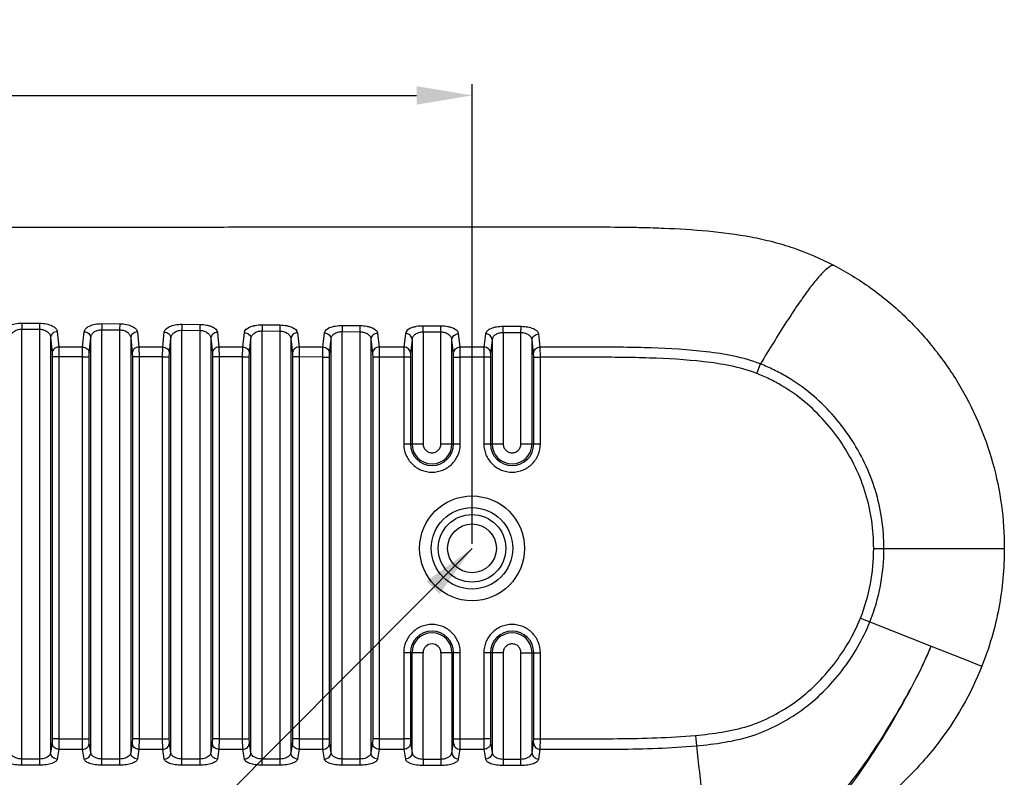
# Model space of a CAD drawing. Header units: millimetres. Extents: x 2163 to 2692, y -1564 to -1190.
# Tile 45 of 47: x 2591 to 2636, y -1357 to -1323. Entities that reach past the tile are written whole.
import ezdxf

# ---------------------------------------------------------------- set-up
doc = ezdxf.new("R2010")
doc.units = ezdxf.units.MM
doc.styles.add('HANA', font='arial.ttf')
doc.dimstyles.new('HANA$0', dxfattribs={"dimtxt": 2.5, "dimasz": 2.5, "dimexe": 0.5, "dimexo": 0.2, "dimgap": 0.5, "dimtad": 1, "dimzin": 1, "dimdsep": 46, "dimtxsty": 'HANA', "dimcen": 0, "dimclrd": 3, "dimclre": 3, "dimclrt": 4, "dimadec": 0, "dimazin": 0, "dimtfac": 1, "dimtmove": 0, "dimatfit": 3, "dimfxl": 1, "dimtzin": 0, "dimarcsym": 0})
doc.dimstyles.new('HANA$7', dxfattribs={"dimtxt": 2.5, "dimasz": 2.5, "dimexe": 0.5, "dimexo": 0.2, "dimgap": 0.5, "dimtad": 1, "dimzin": 1, "dimdsep": 46, "dimtxsty": 'HANA', "dimcen": 0, "dimclrd": 3, "dimclre": 3, "dimclrt": 4, "dimadec": 0, "dimazin": 0, "dimtfac": 1, "dimtmove": 0, "dimatfit": 3, "dimfxl": 1, "dimtzin": 0, "dimarcsym": 0})

# ---------------------------------------------------------------- blocks, each defined once
blk = doc.blocks.new('*D43')
at = {"lineweight": -2}
for p, q in [((2550.223, -1366.25), (2550.223, -1345.508)), ((2611.723, -1366.25), (2611.723, -1345.508)), ((2552.723, -1346.008), (2609.223, -1346.008))]:
    blk.add_line(p, q, dxfattribs=at)
for points in [[(2552.723, -1345.592), (2552.723, -1346.425), (2550.223, -1346.008)], [(2609.223, -1346.425), (2609.223, -1345.592), (2611.723, -1346.008)]]:
    blk.add_solid(points)
at = {"layer": 'Defpoints', "color": 0}
for p in [(2611.723, -1346.008), (2550.223, -1366.45), (2611.723, -1366.45)]:
    blk.add_point(p, dxfattribs=at)
at = {"insert": (2578.998, -1344.231), "char_height": 2.5, "attachment_point": 5, "style": 'HANA'}
blk.add_mtext('61.50{\\fArial|b0|i0|c0|p34;%%P0.30}', dxfattribs=at)

msp = doc.modelspace()

# ---------------------------------------------------------------- linework, layer by layer
at = {"color": 7, "linetype": 'Continuous'}
for p, q in [((2591.413, -1336.227), (2591.411, -1336.498)), ((2591.413, -1336.227), (2592.215, -1336.233)), ((2592.215, -1336.233), (2592.213, -1336.504)), ((2595.026, -1336.253), (2595.024, -1336.525)), ((2595.026, -1336.253), (2595.828, -1336.259)), ((2595.828, -1336.259), (2595.826, -1336.531)), ((2598.639, -1336.28), (2598.637, -1336.553)), ((2598.639, -1336.28), (2599.441, -1336.286)), ((2599.441, -1336.286), (2599.439, -1336.559)), ((2602.252, -1336.308), (2602.25, -1336.581)), ((2602.252, -1336.308), (2603.054, -1336.314)), ((2603.054, -1336.314), (2603.052, -1336.587)), ((2605.865, -1336.334), (2605.863, -1336.609)), ((2605.865, -1336.334), (2606.667, -1336.34)), ((2606.667, -1336.34), (2606.665, -1336.615)), ((2609.516, -1336.636), (2609.518, -1336.36)), ((2610.32, -1336.366), (2609.518, -1336.36)), ((2610.318, -1336.641), (2610.32, -1336.366)), ((2613.129, -1336.661), (2613.13, -1336.384)), ((2613.933, -1336.389), (2613.13, -1336.384)), ((2613.931, -1336.666), (2613.933, -1336.389)), ((2591.411, -1356.184), (2591.411, -1336.498)), ((2591.411, -1336.498), (2592.213, -1336.504)), ((2592.213, -1336.504), (2592.213, -1356.184)), ((2592.712, -1336.879), (2592.712, -1355.623)), ((2592.712, -1336.879), (2592.782, -1337.571)), ((2593.013, -1336.611), (2593.082, -1337.307)), ((2594.155, -1337.307), (2594.226, -1336.617)), ((2594.455, -1337.572), (2594.524, -1336.886)), ((2594.524, -1355.623), (2594.524, -1336.886)), ((2595.024, -1356.184), (2595.024, -1336.525)), ((2595.024, -1336.525), (2595.826, -1336.531)), ((2595.826, -1336.531), (2595.826, -1356.184)), ((2596.325, -1336.899), (2596.325, -1355.623)), ((2596.325, -1336.899), (2596.395, -1337.573)), ((2596.626, -1336.63), (2596.695, -1337.308)), ((2597.768, -1337.308), (2597.839, -1336.636)), ((2598.068, -1337.574), (2598.137, -1336.906)), ((2598.137, -1355.623), (2598.137, -1336.906)), ((2598.637, -1336.553), (2599.439, -1336.559)), ((2598.637, -1356.184), (2598.637, -1336.553)), ((2599.439, -1336.559), (2599.439, -1356.184)), ((2600.239, -1336.649), (2600.308, -1337.309)), ((2601.381, -1337.309), (2601.452, -1336.655)), ((2602.25, -1356.184), (2602.25, -1336.581)), ((2602.25, -1336.581), (2603.052, -1336.587)), ((2603.052, -1336.587), (2603.052, -1356.184)), ((2603.852, -1336.667), (2603.921, -1337.31)), ((2604.994, -1337.31), (2605.065, -1336.674)), ((2605.863, -1355.903), (2605.863, -1336.609)), ((2605.863, -1336.609), (2606.665, -1336.615)), ((2606.665, -1336.615), (2606.665, -1356.184)), ((2607.465, -1336.686), (2607.534, -1337.311)), ((2608.718, -1336.692), (2608.648, -1337.312)), ((2609.516, -1336.636), (2609.516, -1341.682)), ((2610.318, -1336.641), (2609.516, -1336.636)), ((2610.318, -1341.682), (2610.318, -1336.641)), ((2611.186, -1337.313), (2611.118, -1336.703)), ((2612.331, -1336.709), (2612.261, -1337.313)), ((2613.129, -1336.661), (2613.129, -1341.682)), ((2613.931, -1336.666), (2613.129, -1336.661)), ((2613.931, -1341.682), (2613.931, -1336.666)), ((2614.799, -1337.314), (2614.731, -1336.719)), ((2594.155, -1337.307), (2593.082, -1337.307)), ((2594.155, -1337.307), (2593.082, -1337.307)), ((2593.082, -1337.307), (2593.087, -1337.747)), ((2594.149, -1337.748), (2594.155, -1337.307)), ((2597.768, -1337.308), (2596.695, -1337.308)), ((2597.768, -1337.308), (2596.695, -1337.308)), ((2596.695, -1337.308), (2596.7, -1337.751)), ((2597.762, -1337.752), (2597.768, -1337.308)), ((2599.938, -1336.919), (2599.938, -1355.623)), ((2599.938, -1336.919), (2600.008, -1337.576)), ((2600.308, -1337.309), (2600.313, -1337.754)), ((2601.381, -1337.309), (2600.308, -1337.309)), ((2601.375, -1337.755), (2601.381, -1337.309)), ((2601.681, -1337.577), (2601.75, -1336.926)), ((2601.75, -1355.623), (2601.75, -1336.926)), ((2603.551, -1336.939), (2603.551, -1355.623)), ((2603.551, -1336.939), (2603.621, -1337.579)), ((2604.994, -1337.31), (2603.921, -1337.31)), ((2604.994, -1337.31), (2603.921, -1337.31)), ((2603.921, -1337.31), (2603.926, -1337.758)), ((2604.988, -1337.759), (2604.994, -1337.31)), ((2605.294, -1337.58), (2605.363, -1336.946)), ((2605.363, -1355.623), (2605.363, -1336.946)), ((2607.164, -1336.959), (2607.164, -1355.623)), ((2607.164, -1336.959), (2607.234, -1337.582)), ((2608.648, -1337.312), (2607.534, -1337.311)), ((2607.534, -1337.311), (2607.539, -1337.762)), ((2608.648, -1337.312), (2607.534, -1337.312)), ((2608.648, -1337.312), (2608.641, -1337.763)), ((2609.016, -1336.965), (2608.947, -1337.582)), ((2609.016, -1336.965), (2609.016, -1341.682)), ((2610.817, -1341.682), (2610.817, -1336.978)), ((2610.887, -1337.584), (2610.817, -1336.978)), ((2611.192, -1337.765), (2611.186, -1337.313)), ((2612.261, -1337.313), (2611.186, -1337.313)), ((2612.261, -1337.313), (2612.254, -1337.766)), ((2612.629, -1336.983), (2612.56, -1337.585)), ((2612.629, -1336.983), (2612.629, -1341.682)), ((2614.43, -1341.682), (2614.43, -1336.994)), ((2614.499, -1337.586), (2614.43, -1336.994)), ((2614.805, -1337.768), (2614.799, -1337.314)), ((2592.782, -1337.571), (2592.788, -1337.747)), ((2593.087, -1337.747), (2592.788, -1337.747)), ((2592.788, -1337.747), (2592.788, -1354.985)), ((2593.087, -1337.747), (2593.087, -1354.985)), ((2594.149, -1337.748), (2593.087, -1337.747)), ((2594.149, -1337.748), (2594.449, -1337.748)), ((2594.149, -1354.985), (2594.149, -1337.748)), ((2594.449, -1337.748), (2594.455, -1337.572)), ((2594.449, -1354.985), (2594.449, -1337.748)), ((2596.395, -1337.573), (2596.401, -1337.751)), ((2596.7, -1337.751), (2596.401, -1337.751)), ((2596.401, -1337.751), (2596.401, -1354.985)), ((2596.7, -1337.751), (2596.7, -1354.985)), ((2597.762, -1337.752), (2596.7, -1337.751)), ((2597.762, -1337.752), (2598.062, -1337.752)), ((2597.762, -1354.985), (2597.762, -1337.752)), ((2598.062, -1337.752), (2598.068, -1337.574)), ((2598.062, -1354.985), (2598.062, -1337.752)), ((2600.008, -1337.576), (2600.014, -1337.754)), ((2600.313, -1337.754), (2600.014, -1337.754)), ((2600.014, -1337.754), (2600.014, -1354.986)), ((2600.313, -1337.754), (2600.313, -1354.986)), ((2601.375, -1337.755), (2600.313, -1337.754)), ((2601.375, -1337.755), (2601.675, -1337.755)), ((2601.375, -1354.986), (2601.375, -1337.755)), ((2601.675, -1337.755), (2601.681, -1337.577)), ((2601.675, -1354.986), (2601.675, -1337.755)), ((2603.621, -1337.579), (2603.627, -1337.758)), ((2603.926, -1337.758), (2603.627, -1337.758)), ((2603.627, -1337.758), (2603.627, -1354.986)), ((2604.988, -1337.759), (2603.926, -1337.758)), ((2603.926, -1337.758), (2603.926, -1354.986)), ((2604.988, -1337.759), (2605.288, -1337.759)), ((2604.988, -1354.986), (2604.988, -1337.759)), ((2605.288, -1337.759), (2605.294, -1337.58)), ((2605.288, -1354.986), (2605.288, -1337.759)), ((2607.234, -1337.582), (2607.24, -1337.762)), ((2607.539, -1337.762), (2607.24, -1337.762)), ((2607.24, -1337.762), (2607.24, -1354.986)), ((2607.539, -1337.762), (2607.539, -1354.986)), ((2608.641, -1337.763), (2607.539, -1337.762)), ((2608.941, -1337.763), (2608.641, -1337.763)), ((2608.641, -1337.763), (2608.641, -1341.682)), ((2608.947, -1337.582), (2608.941, -1337.763)), ((2608.941, -1337.763), (2608.941, -1341.682)), ((2610.893, -1337.765), (2610.887, -1337.584)), ((2610.893, -1337.765), (2611.192, -1337.765)), ((2610.893, -1341.682), (2610.893, -1337.765)), ((2611.192, -1341.682), (2611.192, -1337.765)), ((2612.254, -1337.766), (2611.192, -1337.765)), ((2612.554, -1337.766), (2612.254, -1337.766)), ((2612.254, -1337.766), (2612.254, -1341.682)), ((2612.56, -1337.585), (2612.554, -1337.766)), ((2612.554, -1337.766), (2612.554, -1341.682)), ((2614.505, -1337.768), (2614.499, -1337.586)), ((2614.505, -1337.768), (2614.805, -1337.768)), ((2614.505, -1341.682), (2614.505, -1337.768)), ((2614.805, -1341.682), (2614.805, -1337.768)), ((2624.566, -1338.498), (2624.734, -1338.071)), ((2608.641, -1341.682), (2609.516, -1341.682)), ((2610.318, -1341.682), (2611.192, -1341.682)), ((2612.254, -1341.682), (2613.129, -1341.682)), ((2613.931, -1341.682), (2614.805, -1341.682)), ((2629.84, -1346.399), (2630.301, -1346.399)), ((2630.301, -1346.399), (2635.233, -1346.395)), ((2635.233, -1346.395), (2635.733, -1346.394)), ((2629.242, -1349.546), (2629.67, -1349.717)), ((2629.67, -1349.717), (2632.429, -1350.809)), ((2609.516, -1351.106), (2608.641, -1351.106)), ((2608.641, -1351.106), (2608.641, -1354.985)), ((2608.941, -1351.106), (2608.941, -1354.985)), ((2609.016, -1355.623), (2609.016, -1351.106)), ((2609.516, -1355.903), (2609.516, -1351.106)), ((2611.192, -1351.106), (2610.318, -1351.106)), ((2610.318, -1351.106), (2610.318, -1355.903)), ((2610.817, -1351.106), (2610.817, -1355.623)), ((2610.893, -1354.985), (2610.893, -1351.106)), ((2611.192, -1354.985), (2611.192, -1351.106)), ((2613.129, -1351.106), (2612.254, -1351.106)), ((2612.254, -1351.106), (2612.254, -1354.985)), ((2612.554, -1351.106), (2612.554, -1354.985)), ((2612.629, -1351.106), (2612.629, -1355.623)), ((2613.129, -1351.106), (2613.129, -1356.184)), ((2613.931, -1351.106), (2614.805, -1351.106)), ((2613.931, -1356.184), (2613.931, -1351.106)), ((2614.43, -1355.623), (2614.43, -1351.106)), ((2614.505, -1354.985), (2614.505, -1351.106)), ((2614.805, -1354.985), (2614.805, -1351.106)), ((2632.429, -1350.809), (2634.167, -1351.493)), ((2634.167, -1351.493), (2634.375, -1351.574)), ((2634.375, -1351.574), (2634.724, -1351.708)), ((2592.788, -1354.985), (2592.781, -1355.175)), ((2593.087, -1354.985), (2592.788, -1354.985)), ((2593.087, -1354.985), (2593.08, -1355.461)), ((2593.087, -1354.985), (2594.149, -1354.985)), ((2594.149, -1354.985), (2594.449, -1354.985)), ((2594.157, -1355.461), (2594.149, -1354.985)), ((2594.456, -1355.175), (2594.449, -1354.985)), ((2596.401, -1354.985), (2596.394, -1355.175)), ((2596.7, -1354.985), (2596.401, -1354.985)), ((2596.7, -1354.985), (2596.693, -1355.461)), ((2596.7, -1354.985), (2597.762, -1354.985)), ((2597.762, -1354.985), (2598.062, -1354.985)), ((2597.77, -1355.461), (2597.762, -1354.985)), ((2598.069, -1355.175), (2598.062, -1354.985)), ((2600.014, -1354.986), (2600.006, -1355.176)), ((2600.313, -1354.986), (2600.014, -1354.986)), ((2600.313, -1354.986), (2600.306, -1355.461)), ((2600.313, -1354.986), (2601.375, -1354.986)), ((2601.375, -1354.986), (2601.675, -1354.986)), ((2601.383, -1355.461), (2601.375, -1354.986)), ((2601.682, -1355.176), (2601.675, -1354.986)), ((2603.627, -1354.986), (2603.619, -1355.176)), ((2603.926, -1354.986), (2603.627, -1354.986)), ((2603.926, -1354.986), (2603.919, -1355.461)), ((2603.926, -1354.986), (2604.988, -1354.986)), ((2604.988, -1354.986), (2605.288, -1354.986)), ((2604.996, -1355.461), (2604.988, -1354.986)), ((2605.295, -1355.176), (2605.288, -1354.986)), ((2607.24, -1354.986), (2607.232, -1355.176)), ((2607.539, -1354.986), (2607.24, -1354.986)), ((2607.539, -1354.986), (2607.532, -1355.461)), ((2607.539, -1354.986), (2608.641, -1354.985)), ((2608.941, -1354.985), (2608.641, -1354.985)), ((2608.641, -1354.985), (2608.649, -1355.461)), ((2608.941, -1354.985), (2608.948, -1355.175)), ((2610.885, -1355.175), (2610.893, -1354.985)), ((2610.893, -1354.985), (2611.192, -1354.985)), ((2611.185, -1355.46), (2611.192, -1354.985)), ((2611.192, -1354.985), (2612.254, -1354.985)), ((2612.554, -1354.985), (2612.254, -1354.985)), ((2612.254, -1354.985), (2612.261, -1355.46)), ((2612.554, -1354.985), (2612.561, -1355.175)), ((2614.498, -1355.175), (2614.505, -1354.985)), ((2614.505, -1354.985), (2614.805, -1354.985)), ((2614.798, -1355.46), (2614.805, -1354.985)), ((2621.798, -1354.834), (2621.841, -1355.305)), ((2592.781, -1355.175), (2592.712, -1355.623)), ((2593.08, -1355.461), (2593.012, -1355.905)), ((2593.08, -1355.461), (2594.157, -1355.461)), ((2594.225, -1355.905), (2594.157, -1355.461)), ((2594.524, -1355.623), (2594.456, -1355.175)), ((2596.394, -1355.175), (2596.325, -1355.623)), ((2596.693, -1355.461), (2596.625, -1355.905)), ((2596.693, -1355.461), (2597.77, -1355.461)), ((2597.838, -1355.905), (2597.77, -1355.461)), ((2598.137, -1355.623), (2598.069, -1355.175)), ((2600.006, -1355.176), (2599.938, -1355.623)), ((2600.306, -1355.461), (2600.238, -1355.905)), ((2600.306, -1355.461), (2601.383, -1355.461)), ((2601.451, -1355.905), (2601.383, -1355.461)), ((2601.75, -1355.623), (2601.682, -1355.176)), ((2603.619, -1355.176), (2603.551, -1355.623)), ((2603.919, -1355.461), (2603.851, -1355.905)), ((2603.919, -1355.461), (2604.996, -1355.461)), ((2605.064, -1355.905), (2604.996, -1355.461)), ((2605.363, -1355.623), (2605.295, -1355.176)), ((2607.232, -1355.176), (2607.164, -1355.623)), ((2607.532, -1355.461), (2607.464, -1355.905)), ((2607.532, -1355.461), (2608.649, -1355.461)), ((2608.649, -1355.461), (2608.717, -1355.905)), ((2608.948, -1355.175), (2609.016, -1355.623)), ((2610.817, -1355.623), (2610.885, -1355.175)), ((2611.117, -1355.905), (2611.185, -1355.46)), ((2611.185, -1355.46), (2612.261, -1355.46)), ((2612.261, -1355.46), (2612.33, -1355.905)), ((2612.561, -1355.175), (2612.629, -1355.623)), ((2614.43, -1355.623), (2614.498, -1355.175)), ((2614.73, -1355.905), (2614.798, -1355.46)), ((2592.213, -1355.903), (2591.411, -1355.903)), ((2595.826, -1355.903), (2595.024, -1355.903)), ((2599.439, -1355.903), (2598.637, -1355.903)), ((2603.052, -1355.903), (2602.25, -1355.903)), ((2606.665, -1355.903), (2605.863, -1355.903)), ((2605.863, -1356.184), (2605.863, -1355.903)), ((2609.516, -1355.903), (2610.318, -1355.903)), ((2609.516, -1355.903), (2609.516, -1356.184)), ((2610.318, -1355.903), (2610.318, -1356.184)), ((2613.129, -1355.903), (2613.931, -1355.903)), ((2592.213, -1356.184), (2591.411, -1356.184)), ((2595.826, -1356.184), (2595.024, -1356.184)), ((2599.439, -1356.184), (2598.637, -1356.184)), ((2603.052, -1356.184), (2602.25, -1356.184)), ((2606.665, -1356.184), (2605.863, -1356.184)), ((2609.516, -1356.184), (2610.318, -1356.184)), ((2613.129, -1356.184), (2613.931, -1356.184))]:
    msp.add_line(p, q, dxfattribs=at)
for radius in [2.365, 1.839, 1.524, 1.1]:
    msp.add_circle((2611.723, -1346.394), radius, dxfattribs=at)
for centre, radius, start, end in [((2609.917, -1341.682), 0.976, 180, 0), ((2609.917, -1341.682), 0.9, 180, 0), ((2613.53, -1341.682), 0.976, 180, 0), ((2613.53, -1341.682), 0.9, 180, 0), ((2609.917, -1351.106), 0.976, 0, 180), ((2609.917, -1351.106), 0.9, 0, 180), ((2613.53, -1351.106), 0.976, 0, 180), ((2613.53, -1351.106), 0.9, 0, 180), ((2609.917, -1351.106), 0.401, 0.0004, 179.9996)]:
    msp.add_arc(centre, radius, start, end, dxfattribs=at)
for points, knots in [([(2573.722, -1331.893), (2575.921, -1331.893), (2580.32, -1331.892), (2586.918, -1331.892), (2593.518, -1331.892), (2599.017, -1331.891), (2603.415, -1331.891), (2606.715, -1331.89), (2610.016, -1331.89), (2612.762, -1331.89), (2614.948, -1331.889), (2616.638, -1331.888), (2618.119, -1331.888), (2619.388, -1331.906), (2620.709, -1331.949), (2622.353, -1332.048), (2623.988, -1332.26), (2625.277, -1332.541), (2626.54, -1332.916), (2627.449, -1333.314), (2628.033, -1333.617)], [0, 0, 0, 0, 0.120931, 0.24186, 0.362819, 0.483807, 0.54422, 0.604665, 0.665248, 0.725685, 0.755675, 0.785424, 0.818629, 0.837108, 0.855208, 0.891311, 0.9276, 0.945711, 0.96381, 1, 1, 1, 1]), ([(2628.033, -1333.617), (2627.959, -1333.626), (2627.785, -1333.722), (2627.526, -1333.957), (2627.204, -1334.322), (2626.824, -1334.818), (2626.384, -1335.444), (2625.667, -1336.534), (2625.118, -1337.429), (2624.734, -1338.071)], [0, 0, 0, 0, 0.039976, 0.102007, 0.188612, 0.300283, 0.437028, 0.599108, 1, 1, 1, 1]), ([(2628.033, -1333.617), (2628.612, -1333.918), (2629.731, -1334.601), (2631.241, -1335.857), (2632.563, -1337.308), (2633.69, -1338.916), (2634.593, -1340.66), (2635.251, -1342.511), (2635.646, -1344.434), (2635.733, -1345.741), (2635.733, -1346.394)], [0, 0, 0, 0, 0.124993, 0.249977, 0.374987, 0.500001, 0.624991, 0.749998, 0.874991, 1, 1, 1, 1]), ([(2590.613, -1336.599), (2590.619, -1336.548), (2590.68, -1336.434), (2590.861, -1336.32), (2591.114, -1336.243), (2591.309, -1336.227), (2591.413, -1336.227)], [0, 0, 0, 0, 0.164857, 0.382829, 0.667903, 1, 1, 1, 1]), ([(2592.215, -1336.233), (2592.319, -1336.234), (2592.514, -1336.253), (2592.766, -1336.332), (2592.946, -1336.447), (2593.008, -1336.56), (2593.013, -1336.611)], [0, 0, 0, 0, 0.332374, 0.617879, 0.836119, 1, 1, 1, 1]), ([(2594.226, -1336.617), (2594.232, -1336.567), (2594.294, -1336.455), (2594.475, -1336.343), (2594.728, -1336.268), (2594.922, -1336.253), (2595.026, -1336.253)], [0, 0, 0, 0, 0.163198, 0.381052, 0.666928, 1, 1, 1, 1]), ([(2595.828, -1336.259), (2595.932, -1336.26), (2596.126, -1336.279), (2596.378, -1336.356), (2596.558, -1336.468), (2596.621, -1336.579), (2596.626, -1336.63)], [0, 0, 0, 0, 0.33344, 0.619892, 0.837922, 1, 1, 1, 1]), ([(2597.839, -1336.636), (2597.845, -1336.586), (2597.889, -1336.509), (2597.98, -1336.435), (2598.118, -1336.358), (2598.342, -1336.295), (2598.535, -1336.28), (2598.639, -1336.28)], [0, 0, 0, 0, 0.16126, 0.261941, 0.379793, 0.666234, 1, 1, 1, 1]), ([(2599.441, -1336.286), (2599.545, -1336.287), (2599.696, -1336.301), (2599.885, -1336.349), (2600.071, -1336.419), (2600.227, -1336.535), (2600.239, -1336.649)], [0, 0, 0, 0, 0.338274, 0.491954, 0.62937, 1, 1, 1, 1]), ([(2601.452, -1336.655), (2601.465, -1336.543), (2601.623, -1336.429), (2601.808, -1336.363), (2601.997, -1336.318), (2602.148, -1336.307), (2602.252, -1336.308)], [0, 0, 0, 0, 0.369528, 0.507104, 0.66098, 1, 1, 1, 1]), ([(2603.054, -1336.314), (2603.158, -1336.314), (2603.308, -1336.328), (2603.497, -1336.375), (2603.682, -1336.443), (2603.84, -1336.556), (2603.852, -1336.667)], [0, 0, 0, 0, 0.339359, 0.493543, 0.631335, 1, 1, 1, 1]), ([(2605.065, -1336.674), (2605.078, -1336.563), (2605.237, -1336.452), (2605.422, -1336.388), (2605.611, -1336.345), (2605.761, -1336.334), (2605.865, -1336.334)], [0, 0, 0, 0, 0.367659, 0.505617, 0.659972, 1, 1, 1, 1]), ([(2606.667, -1336.34), (2606.77, -1336.341), (2606.921, -1336.354), (2607.11, -1336.4), (2607.293, -1336.466), (2607.453, -1336.575), (2607.465, -1336.686)], [0, 0, 0, 0, 0.340428, 0.495106, 0.633265, 1, 1, 1, 1]), ([(2609.518, -1336.36), (2609.414, -1336.36), (2609.264, -1336.37), (2609.075, -1336.413), (2608.892, -1336.475), (2608.731, -1336.582), (2608.718, -1336.692)], [0, 0, 0, 0, 0.341231, 0.496084, 0.634374, 1, 1, 1, 1]), ([(2611.118, -1336.703), (2611.105, -1336.594), (2610.944, -1336.488), (2610.762, -1336.424), (2610.573, -1336.379), (2610.423, -1336.367), (2610.32, -1336.366)], [0, 0, 0, 0, 0.365111, 0.503637, 0.658664, 1, 1, 1, 1]), ([(2613.13, -1336.384), (2613.027, -1336.384), (2612.877, -1336.394), (2612.689, -1336.436), (2612.506, -1336.497), (2612.344, -1336.6), (2612.331, -1336.709)], [0, 0, 0, 0, 0.34218, 0.497479, 0.636115, 1, 1, 1, 1]), ([(2614.731, -1336.719), (2614.725, -1336.673), (2614.679, -1336.602), (2614.588, -1336.535), (2614.449, -1336.465), (2614.227, -1336.406), (2614.036, -1336.39), (2613.933, -1336.389)], [0, 0, 0, 0, 0.153117, 0.252914, 0.371483, 0.661821, 1, 1, 1, 1]), ([(2590.912, -1336.867), (2590.915, -1336.821), (2590.942, -1336.725), (2591.047, -1336.602), (2591.21, -1336.516), (2591.341, -1336.497), (2591.411, -1336.498)], [0, 0, 0, 0, 0.202198, 0.426954, 0.693431, 1, 1, 1, 1]), ([(2592.213, -1336.504), (2592.283, -1336.504), (2592.414, -1336.527), (2592.576, -1336.615), (2592.681, -1336.738), (2592.709, -1336.834), (2592.712, -1336.879)], [0, 0, 0, 0, 0.306552, 0.573594, 0.798769, 1, 1, 1, 1]), ([(2593.013, -1336.611), (2592.938, -1336.612), (2592.788, -1336.664), (2592.714, -1336.81), (2592.712, -1336.879)], [0, 0, 0, 0, 0.518885, 1, 1, 1, 1]), ([(2594.226, -1336.617), (2594.301, -1336.619), (2594.45, -1336.672), (2594.523, -1336.817), (2594.524, -1336.886)], [0, 0, 0, 0, 0.518561, 1, 1, 1, 1]), ([(2594.524, -1336.886), (2594.527, -1336.841), (2594.555, -1336.746), (2594.661, -1336.626), (2594.824, -1336.542), (2594.955, -1336.524), (2595.024, -1336.525)], [0, 0, 0, 0, 0.200613, 0.424937, 0.692222, 1, 1, 1, 1]), ([(2595.826, -1336.531), (2595.895, -1336.532), (2596.026, -1336.553), (2596.188, -1336.639), (2596.294, -1336.76), (2596.322, -1336.854), (2596.325, -1336.899)], [0, 0, 0, 0, 0.308034, 0.576063, 0.800623, 1, 1, 1, 1]), ([(2596.626, -1336.63), (2596.551, -1336.631), (2596.401, -1336.683), (2596.327, -1336.829), (2596.325, -1336.899)], [0, 0, 0, 0, 0.51815, 1, 1, 1, 1]), ([(2597.839, -1336.636), (2597.914, -1336.638), (2598.063, -1336.691), (2598.136, -1336.836), (2598.137, -1336.906)], [0, 0, 0, 0, 0.517818, 1, 1, 1, 1]), ([(2598.137, -1336.906), (2598.14, -1336.862), (2598.169, -1336.768), (2598.275, -1336.651), (2598.438, -1336.57), (2598.568, -1336.552), (2598.637, -1336.553)], [0, 0, 0, 0, 0.198881, 0.422765, 0.690933, 1, 1, 1, 1]), ([(2599.439, -1336.559), (2599.508, -1336.56), (2599.638, -1336.581), (2599.8, -1336.665), (2599.906, -1336.782), (2599.935, -1336.875), (2599.938, -1336.919)], [0, 0, 0, 0, 0.309341, 0.578277, 0.802409, 1, 1, 1, 1]), ([(2600.239, -1336.649), (2600.164, -1336.65), (2600.013, -1336.703), (2599.94, -1336.849), (2599.938, -1336.919)], [0, 0, 0, 0, 0.5174, 1, 1, 1, 1]), ([(2601.452, -1336.655), (2601.527, -1336.657), (2601.676, -1336.71), (2601.749, -1336.856), (2601.75, -1336.926)], [0, 0, 0, 0, 0.517073, 1, 1, 1, 1]), ([(2601.75, -1336.926), (2601.753, -1336.883), (2601.782, -1336.79), (2601.889, -1336.676), (2602.052, -1336.597), (2602.181, -1336.58), (2602.25, -1336.581)], [0, 0, 0, 0, 0.197059, 0.420508, 0.689607, 1, 1, 1, 1]), ([(2603.052, -1336.587), (2603.121, -1336.588), (2603.25, -1336.609), (2603.412, -1336.69), (2603.519, -1336.804), (2603.548, -1336.896), (2603.551, -1336.939)], [0, 0, 0, 0, 0.310683, 0.580552, 0.804251, 1, 1, 1, 1]), ([(2603.852, -1336.667), (2603.777, -1336.669), (2603.626, -1336.722), (2603.553, -1336.869), (2603.551, -1336.939)], [0, 0, 0, 0, 0.516662, 1, 1, 1, 1]), ([(2605.065, -1336.674), (2605.14, -1336.675), (2605.29, -1336.73), (2605.362, -1336.876), (2605.363, -1336.946)], [0, 0, 0, 0, 0.516347, 1, 1, 1, 1]), ([(2605.363, -1336.946), (2605.366, -1336.903), (2605.396, -1336.813), (2605.503, -1336.701), (2605.666, -1336.625), (2605.794, -1336.608), (2605.863, -1336.609)], [0, 0, 0, 0, 0.195165, 0.418189, 0.688264, 1, 1, 1, 1]), ([(2606.665, -1336.615), (2606.733, -1336.616), (2606.862, -1336.635), (2607.024, -1336.714), (2607.131, -1336.826), (2607.161, -1336.916), (2607.164, -1336.959)], [0, 0, 0, 0, 0.312026, 0.582834, 0.806107, 1, 1, 1, 1]), ([(2607.465, -1336.686), (2607.39, -1336.687), (2607.239, -1336.741), (2607.166, -1336.888), (2607.164, -1336.959)], [0, 0, 0, 0, 0.515953, 1, 1, 1, 1]), ([(2609.016, -1336.965), (2609.015, -1336.895), (2608.943, -1336.748), (2608.793, -1336.694), (2608.718, -1336.692)], [0, 0, 0, 0, 0.48435, 1, 1, 1, 1]), ([(2609.516, -1336.636), (2609.448, -1336.635), (2609.32, -1336.651), (2609.157, -1336.725), (2609.049, -1336.834), (2609.019, -1336.924), (2609.016, -1336.965)], [0, 0, 0, 0, 0.313047, 0.584022, 0.806692, 1, 1, 1, 1]), ([(2610.817, -1336.978), (2610.814, -1336.936), (2610.783, -1336.847), (2610.675, -1336.738), (2610.514, -1336.661), (2610.386, -1336.642), (2610.318, -1336.641)], [0, 0, 0, 0, 0.192237, 0.415353, 0.686953, 1, 1, 1, 1]), ([(2610.817, -1336.978), (2610.819, -1336.907), (2610.891, -1336.759), (2611.043, -1336.705), (2611.118, -1336.703)], [0, 0, 0, 0, 0.48472, 1, 1, 1, 1]), ([(2612.629, -1336.983), (2612.628, -1336.913), (2612.556, -1336.766), (2612.406, -1336.711), (2612.331, -1336.709)], [0, 0, 0, 0, 0.48499, 1, 1, 1, 1]), ([(2613.129, -1336.661), (2613.061, -1336.66), (2612.933, -1336.676), (2612.771, -1336.748), (2612.663, -1336.854), (2612.632, -1336.942), (2612.629, -1336.983)], [0, 0, 0, 0, 0.314282, 0.586177, 0.808497, 1, 1, 1, 1]), ([(2614.43, -1336.994), (2614.427, -1336.953), (2614.396, -1336.865), (2614.287, -1336.759), (2614.126, -1336.685), (2613.999, -1336.666), (2613.931, -1336.666)], [0, 0, 0, 0, 0.1905, 0.413229, 0.6857, 1, 1, 1, 1]), ([(2614.43, -1336.994), (2614.432, -1336.923), (2614.504, -1336.775), (2614.656, -1336.72), (2614.731, -1336.719)], [0, 0, 0, 0, 0.485326, 1, 1, 1, 1]), ([(2593.082, -1337.307), (2593.007, -1337.308), (2592.859, -1337.359), (2592.784, -1337.502), (2592.782, -1337.571)], [0, 0, 0, 0, 0.5214, 1, 1, 1, 1]), ([(2594.155, -1337.307), (2594.23, -1337.309), (2594.378, -1337.359), (2594.453, -1337.503), (2594.455, -1337.572)], [0, 0, 0, 0, 0.521115, 1, 1, 1, 1]), ([(2596.695, -1337.308), (2596.62, -1337.309), (2596.471, -1337.36), (2596.397, -1337.505), (2596.395, -1337.573)], [0, 0, 0, 0, 0.520485, 1, 1, 1, 1]), ([(2597.768, -1337.308), (2597.843, -1337.31), (2597.992, -1337.361), (2598.066, -1337.505), (2598.068, -1337.574)], [0, 0, 0, 0, 0.520194, 1, 1, 1, 1]), ([(2600.308, -1337.309), (2600.233, -1337.31), (2600.084, -1337.362), (2600.01, -1337.507), (2600.008, -1337.576)], [0, 0, 0, 0, 0.519563, 1, 1, 1, 1]), ([(2601.381, -1337.309), (2601.456, -1337.311), (2601.605, -1337.363), (2601.679, -1337.508), (2601.681, -1337.577)], [0, 0, 0, 0, 0.519277, 1, 1, 1, 1]), ([(2603.921, -1337.31), (2603.846, -1337.312), (2603.696, -1337.364), (2603.623, -1337.509), (2603.621, -1337.579)], [0, 0, 0, 0, 0.518665, 1, 1, 1, 1]), ([(2604.994, -1337.31), (2605.069, -1337.312), (2605.219, -1337.365), (2605.292, -1337.51), (2605.294, -1337.58)], [0, 0, 0, 0, 0.518391, 1, 1, 1, 1]), ([(2607.534, -1337.311), (2607.459, -1337.313), (2607.309, -1337.366), (2607.235, -1337.512), (2607.234, -1337.582)], [0, 0, 0, 0, 0.51781, 1, 1, 1, 1]), ([(2608.947, -1337.582), (2608.945, -1337.513), (2608.872, -1337.367), (2608.722, -1337.313), (2608.648, -1337.312)], [0, 0, 0, 0, 0.482456, 1, 1, 1, 1]), ([(2610.887, -1337.584), (2610.888, -1337.514), (2610.961, -1337.368), (2611.111, -1337.314), (2611.186, -1337.313)], [0, 0, 0, 0, 0.482993, 1, 1, 1, 1]), ([(2612.56, -1337.585), (2612.558, -1337.515), (2612.486, -1337.368), (2612.335, -1337.315), (2612.261, -1337.313)], [0, 0, 0, 0, 0.483227, 1, 1, 1, 1]), ([(2614.499, -1337.586), (2614.501, -1337.516), (2614.574, -1337.369), (2614.724, -1337.315), (2614.799, -1337.314)], [0, 0, 0, 0, 0.48371, 1, 1, 1, 1]), ([(2624.734, -1338.071), (2624.346, -1337.918), (2623.538, -1337.695), (2621.888, -1337.45), (2620.22, -1337.355), (2618.553, -1337.317), (2616.884, -1337.313), (2615.633, -1337.314), (2614.799, -1337.314)], [0, 0, 0, 0, 0.124919, 0.249912, 0.499895, 0.62492, 0.749946, 1, 1, 1, 1]), ([(2624.566, -1338.498), (2624.185, -1338.349), (2623.39, -1338.134), (2621.768, -1337.9), (2620.13, -1337.809), (2618.492, -1337.773), (2616.853, -1337.769), (2615.624, -1337.769), (2614.805, -1337.768)], [0, 0, 0, 0, 0.12491, 0.249905, 0.499893, 0.624918, 0.749945, 1, 1, 1, 1]), ([(2630.301, -1346.399), (2630.302, -1345.516), (2630.047, -1343.739), (2629.073, -1341.72), (2627.987, -1340.321), (2627.034, -1339.39), (2626.125, -1338.751), (2625.345, -1338.333), (2624.94, -1338.152), (2624.734, -1338.071)], [0, 0, 0, 0, 0.24969, 0.499354, 0.624519, 0.749664, 0.874783, 0.937392, 1, 1, 1, 1]), ([(2629.84, -1346.399), (2629.841, -1345.562), (2629.6, -1343.876), (2628.677, -1341.962), (2627.648, -1340.635), (2626.746, -1339.751), (2625.884, -1339.144), (2625.145, -1338.747), (2624.761, -1338.575), (2624.566, -1338.498)], [0, 0, 0, 0, 0.24969, 0.499356, 0.624521, 0.749666, 0.874784, 0.937393, 1, 1, 1, 1]), ([(2608.641, -1341.682), (2608.641, -1341.848), (2608.708, -1342.184), (2608.992, -1342.608), (2609.417, -1342.892), (2609.918, -1342.991), (2610.419, -1342.891), (2610.843, -1342.607), (2611.126, -1342.183), (2611.192, -1341.848), (2611.192, -1341.682)], [0, 0, 0, 0, 0.125086, 0.250136, 0.375205, 0.500273, 0.625328, 0.750293, 0.875127, 1, 1, 1, 1]), ([(2609.516, -1341.682), (2609.516, -1341.734), (2609.536, -1341.84), (2609.626, -1341.973), (2609.759, -1342.063), (2609.917, -1342.094), (2610.075, -1342.062), (2610.208, -1341.973), (2610.297, -1341.84), (2610.318, -1341.734), (2610.318, -1341.682)], [0, 0, 0, 0, 0.125099, 0.250155, 0.375235, 0.50031, 0.625365, 0.750305, 0.87511, 1, 1, 1, 1]), ([(2612.254, -1341.682), (2612.254, -1341.848), (2612.321, -1342.184), (2612.605, -1342.608), (2613.03, -1342.892), (2613.531, -1342.991), (2614.032, -1342.891), (2614.456, -1342.607), (2614.739, -1342.183), (2614.805, -1341.848), (2614.805, -1341.682)], [0, 0, 0, 0, 0.125086, 0.250136, 0.375205, 0.500273, 0.625328, 0.750293, 0.875127, 1, 1, 1, 1]), ([(2613.129, -1341.682), (2613.129, -1341.734), (2613.149, -1341.84), (2613.239, -1341.973), (2613.372, -1342.063), (2613.53, -1342.094), (2613.688, -1342.062), (2613.821, -1341.973), (2613.91, -1341.84), (2613.931, -1341.734), (2613.931, -1341.682)], [0, 0, 0, 0, 0.125099, 0.250155, 0.375235, 0.50031, 0.625365, 0.750305, 0.87511, 1, 1, 1, 1]), ([(2629.242, -1349.546), (2629.441, -1349.048), (2629.744, -1348.011), (2629.841, -1346.935), (2629.84, -1346.399)], [0, 0, 0, 0, 0.499957, 1, 1, 1, 1]), ([(2629.67, -1349.717), (2629.88, -1349.192), (2630.199, -1348.098), (2630.301, -1346.964), (2630.301, -1346.399)], [0, 0, 0, 0, 0.500031, 1, 1, 1, 1]), ([(2635.733, -1346.394), (2635.733, -1347.299), (2635.568, -1349.115), (2635.058, -1350.866), (2634.724, -1351.708)], [0, 0, 0, 0, 0.499998, 1, 1, 1, 1]), ([(2621.798, -1354.834), (2622.2, -1354.798), (2623, -1354.707), (2624.186, -1354.456), (2625.301, -1353.976), (2626.677, -1353.135), (2628.118, -1351.696), (2628.944, -1350.292), (2629.242, -1349.546)], [0, 0, 0, 0, 0.125215, 0.250353, 0.375446, 0.50058, 0.750278, 1, 1, 1, 1]), ([(2621.841, -1355.305), (2622.264, -1355.266), (2623.106, -1355.167), (2624.354, -1354.895), (2625.526, -1354.387), (2626.614, -1353.722), (2627.584, -1352.89), (2628.705, -1351.618), (2629.356, -1350.503), (2629.67, -1349.717)], [0, 0, 0, 0, 0.125132, 0.25019, 0.375211, 0.500268, 0.625334, 0.750426, 1, 1, 1, 1]), ([(2611.192, -1351.106), (2611.192, -1350.94), (2611.126, -1350.604), (2610.842, -1350.18), (2610.417, -1349.896), (2609.915, -1349.797), (2609.415, -1349.897), (2608.991, -1350.181), (2608.708, -1350.605), (2608.641, -1350.94), (2608.641, -1351.106)], [0, 0, 0, 0, 0.125098, 0.250158, 0.375239, 0.50032, 0.625378, 0.750331, 0.875152, 1, 1, 1, 1]), ([(2614.805, -1351.106), (2614.805, -1350.94), (2614.739, -1350.604), (2614.455, -1350.18), (2614.03, -1349.896), (2613.529, -1349.797), (2613.028, -1349.897), (2612.604, -1350.181), (2612.32, -1350.605), (2612.254, -1350.94), (2612.254, -1351.106)], [0, 0, 0, 0, 0.125086, 0.250136, 0.375205, 0.500273, 0.625328, 0.750293, 0.875127, 1, 1, 1, 1]), ([(2613.931, -1351.106), (2613.931, -1351.053), (2613.91, -1350.948), (2613.821, -1350.814), (2613.687, -1350.725), (2613.529, -1350.694), (2613.372, -1350.726), (2613.238, -1350.815), (2613.149, -1350.948), (2613.129, -1351.053), (2613.129, -1351.106)], [0, 0, 0, 0, 0.125099, 0.250155, 0.375235, 0.50031, 0.625365, 0.750305, 0.87511, 1, 1, 1, 1]), ([(2622.356, -1360.478), (2622.667, -1360.477), (2623.289, -1360.476), (2624.218, -1360.368), (2625.113, -1360.1), (2625.944, -1359.682), (2626.704, -1359.153), (2627.632, -1358.342), (2628.661, -1357.192), (2629.748, -1355.695), (2630.735, -1354.124), (2631.651, -1352.504), (2632.198, -1351.387), (2632.429, -1350.809)], [0, 0, 0, 0, 0.062876, 0.125681, 0.18831, 0.250724, 0.31297, 0.375138, 0.499401, 0.623933, 0.748873, 0.874303, 1, 1, 1, 1]), ([(2622.372, -1360.674), (2622.687, -1360.674), (2623.318, -1360.673), (2624.26, -1360.559), (2625.165, -1360.282), (2626.001, -1359.85), (2626.759, -1359.305), (2627.676, -1358.472), (2628.684, -1357.294), (2629.75, -1355.769), (2630.726, -1354.173), (2631.641, -1352.528), (2632.195, -1351.395), (2632.429, -1350.809)], [0, 0, 0, 0, 0.063179, 0.126271, 0.189124, 0.251616, 0.313761, 0.375673, 0.499233, 0.623194, 0.747977, 0.87372, 1, 1, 1, 1]), ([(2634.724, -1351.708), (2634.223, -1352.968), (2633.193, -1354.766), (2631.384, -1356.798), (2629.858, -1358.158), (2628.207, -1359.363), (2626.4, -1360.327), (2624.418, -1360.892), (2623.051, -1360.915), (2622.372, -1360.914)], [0, 0, 0, 0, 0.249598, 0.37471, 0.499851, 0.624971, 0.750013, 0.874925, 1, 1, 1, 1]), ([(2614.805, -1354.985), (2615.388, -1354.985), (2616.554, -1354.985), (2618.304, -1354.989), (2620.053, -1354.955), (2621.218, -1354.887), (2621.798, -1354.834)], [0, 0, 0, 0, 0.250008, 0.500016, 0.750017, 1, 1, 1, 1]), ([(2593.08, -1355.461), (2593.005, -1355.459), (2592.851, -1355.401), (2592.782, -1355.248), (2592.781, -1355.175)], [0, 0, 0, 0, 0.508635, 1, 1, 1, 1]), ([(2594.157, -1355.461), (2594.232, -1355.459), (2594.386, -1355.401), (2594.455, -1355.248), (2594.456, -1355.175)], [0, 0, 0, 0, 0.508635, 1, 1, 1, 1]), ([(2596.693, -1355.461), (2596.618, -1355.459), (2596.464, -1355.401), (2596.395, -1355.248), (2596.394, -1355.175)], [0, 0, 0, 0, 0.508634, 1, 1, 1, 1]), ([(2597.77, -1355.461), (2597.845, -1355.459), (2597.999, -1355.401), (2598.068, -1355.248), (2598.069, -1355.175)], [0, 0, 0, 0, 0.508634, 1, 1, 1, 1]), ([(2600.306, -1355.461), (2600.23, -1355.459), (2600.077, -1355.401), (2600.008, -1355.249), (2600.006, -1355.176)], [0, 0, 0, 0, 0.508633, 1, 1, 1, 1]), ([(2601.383, -1355.461), (2601.458, -1355.459), (2601.612, -1355.401), (2601.681, -1355.249), (2601.682, -1355.176)], [0, 0, 0, 0, 0.508633, 1, 1, 1, 1]), ([(2603.919, -1355.461), (2603.843, -1355.459), (2603.689, -1355.401), (2603.621, -1355.249), (2603.619, -1355.176)], [0, 0, 0, 0, 0.508632, 1, 1, 1, 1]), ([(2604.996, -1355.461), (2605.071, -1355.459), (2605.225, -1355.401), (2605.294, -1355.249), (2605.295, -1355.176)], [0, 0, 0, 0, 0.508632, 1, 1, 1, 1]), ([(2607.532, -1355.461), (2607.456, -1355.459), (2607.302, -1355.401), (2607.234, -1355.249), (2607.232, -1355.176)], [0, 0, 0, 0, 0.508632, 1, 1, 1, 1]), ([(2608.948, -1355.175), (2608.947, -1355.248), (2608.878, -1355.401), (2608.724, -1355.459), (2608.649, -1355.461)], [0, 0, 0, 0, 0.491369, 1, 1, 1, 1]), ([(2610.885, -1355.175), (2610.887, -1355.248), (2610.955, -1355.401), (2611.109, -1355.459), (2611.185, -1355.46)], [0, 0, 0, 0, 0.491369, 1, 1, 1, 1]), ([(2612.561, -1355.175), (2612.56, -1355.248), (2612.491, -1355.401), (2612.337, -1355.459), (2612.261, -1355.46)], [0, 0, 0, 0, 0.49137, 1, 1, 1, 1]), ([(2614.498, -1355.175), (2614.5, -1355.248), (2614.568, -1355.401), (2614.722, -1355.459), (2614.798, -1355.46)], [0, 0, 0, 0, 0.49137, 1, 1, 1, 1]), ([(2614.798, -1355.46), (2615.385, -1355.46), (2616.56, -1355.46), (2618.322, -1355.464), (2620.083, -1355.429), (2621.257, -1355.359), (2621.841, -1355.305)], [0, 0, 0, 0, 0.250009, 0.500017, 0.750017, 1, 1, 1, 1]), ([(2621.841, -1355.305), (2621.938, -1356.096), (2622.123, -1357.819), (2622.278, -1359.545), (2622.356, -1360.478)], [0, 0, 0, 0, 0.459606, 1, 1, 1, 1]), ([(2591.411, -1356.184), (2591.309, -1356.184), (2591.12, -1356.17), (2590.9, -1356.121), (2590.759, -1356.061), (2590.67, -1356.006), (2590.618, -1355.946), (2590.612, -1355.905)], [0, 0, 0, 0, 0.344072, 0.640277, 0.760325, 0.859298, 1, 1, 1, 1]), ([(2591.411, -1355.903), (2591.344, -1355.903), (2591.156, -1355.885), (2590.924, -1355.754), (2590.912, -1355.623)], [0, 0, 0, 0, 0.334937, 1, 1, 1, 1]), ([(2592.712, -1355.623), (2592.709, -1355.659), (2592.679, -1355.726), (2592.598, -1355.8), (2592.448, -1355.88), (2592.309, -1355.903), (2592.213, -1355.903)], [0, 0, 0, 0, 0.176328, 0.33749, 0.531251, 1, 1, 1, 1]), ([(2593.012, -1355.905), (2593.006, -1355.946), (2592.954, -1356.006), (2592.865, -1356.061), (2592.724, -1356.121), (2592.504, -1356.17), (2592.314, -1356.184), (2592.213, -1356.184)], [0, 0, 0, 0, 0.140881, 0.240056, 0.360231, 0.656367, 1, 1, 1, 1]), ([(2593.012, -1355.905), (2592.937, -1355.904), (2592.783, -1355.846), (2592.714, -1355.695), (2592.712, -1355.623)], [0, 0, 0, 0, 0.510293, 1, 1, 1, 1]), ([(2594.225, -1355.905), (2594.3, -1355.904), (2594.454, -1355.846), (2594.523, -1355.695), (2594.524, -1355.623)], [0, 0, 0, 0, 0.510293, 1, 1, 1, 1]), ([(2595.024, -1356.184), (2594.922, -1356.184), (2594.733, -1356.17), (2594.513, -1356.121), (2594.372, -1356.061), (2594.283, -1356.006), (2594.231, -1355.946), (2594.225, -1355.905)], [0, 0, 0, 0, 0.344068, 0.640275, 0.760324, 0.859298, 1, 1, 1, 1]), ([(2595.024, -1355.903), (2594.957, -1355.903), (2594.769, -1355.885), (2594.536, -1355.754), (2594.524, -1355.623)], [0, 0, 0, 0, 0.334932, 1, 1, 1, 1]), ([(2596.325, -1355.623), (2596.322, -1355.659), (2596.292, -1355.726), (2596.211, -1355.8), (2596.061, -1355.88), (2595.922, -1355.903), (2595.826, -1355.903)], [0, 0, 0, 0, 0.176326, 0.337487, 0.531248, 1, 1, 1, 1]), ([(2596.625, -1355.905), (2596.619, -1355.946), (2596.567, -1356.006), (2596.478, -1356.061), (2596.336, -1356.121), (2596.117, -1356.17), (2595.927, -1356.184), (2595.826, -1356.184)], [0, 0, 0, 0, 0.140879, 0.240053, 0.360229, 0.656366, 1, 1, 1, 1]), ([(2596.625, -1355.905), (2596.549, -1355.904), (2596.396, -1355.846), (2596.327, -1355.695), (2596.325, -1355.623)], [0, 0, 0, 0, 0.510292, 1, 1, 1, 1]), ([(2597.838, -1355.905), (2597.913, -1355.904), (2598.066, -1355.846), (2598.136, -1355.695), (2598.137, -1355.623)], [0, 0, 0, 0, 0.510292, 1, 1, 1, 1]), ([(2598.637, -1356.184), (2598.535, -1356.184), (2598.346, -1356.17), (2598.126, -1356.121), (2597.985, -1356.061), (2597.895, -1356.006), (2597.844, -1355.946), (2597.838, -1355.905)], [0, 0, 0, 0, 0.344063, 0.640273, 0.760324, 0.859299, 1, 1, 1, 1]), ([(2598.637, -1355.903), (2598.57, -1355.903), (2598.382, -1355.885), (2598.149, -1355.754), (2598.137, -1355.623)], [0, 0, 0, 0, 0.334928, 1, 1, 1, 1]), ([(2599.938, -1355.623), (2599.935, -1355.659), (2599.905, -1355.726), (2599.824, -1355.8), (2599.674, -1355.88), (2599.535, -1355.903), (2599.439, -1355.903)], [0, 0, 0, 0, 0.176322, 0.337483, 0.531244, 1, 1, 1, 1]), ([(2600.238, -1355.905), (2600.232, -1355.946), (2600.18, -1356.006), (2600.09, -1356.061), (2599.949, -1356.121), (2599.729, -1356.17), (2599.54, -1356.184), (2599.439, -1356.184)], [0, 0, 0, 0, 0.140877, 0.240051, 0.360226, 0.656364, 1, 1, 1, 1]), ([(2600.238, -1355.905), (2600.162, -1355.904), (2600.009, -1355.846), (2599.94, -1355.695), (2599.938, -1355.623)], [0, 0, 0, 0, 0.510291, 1, 1, 1, 1]), ([(2601.451, -1355.905), (2601.526, -1355.904), (2601.679, -1355.846), (2601.749, -1355.695), (2601.75, -1355.623)], [0, 0, 0, 0, 0.510291, 1, 1, 1, 1]), ([(2602.25, -1356.184), (2602.148, -1356.184), (2601.959, -1356.17), (2601.739, -1356.121), (2601.598, -1356.061), (2601.508, -1356.006), (2601.457, -1355.946), (2601.451, -1355.905)], [0, 0, 0, 0, 0.34406, 0.640272, 0.760324, 0.8593, 1, 1, 1, 1]), ([(2602.25, -1355.903), (2602.183, -1355.903), (2601.995, -1355.885), (2601.762, -1355.754), (2601.75, -1355.623)], [0, 0, 0, 0, 0.334924, 1, 1, 1, 1]), ([(2603.551, -1355.623), (2603.548, -1355.659), (2603.518, -1355.726), (2603.437, -1355.8), (2603.287, -1355.88), (2603.148, -1355.903), (2603.052, -1355.903)], [0, 0, 0, 0, 0.176319, 0.337479, 0.531241, 1, 1, 1, 1]), ([(2603.851, -1355.905), (2603.845, -1355.946), (2603.793, -1356.006), (2603.703, -1356.061), (2603.562, -1356.121), (2603.342, -1356.17), (2603.153, -1356.184), (2603.052, -1356.184)], [0, 0, 0, 0, 0.140874, 0.240048, 0.360223, 0.656362, 1, 1, 1, 1]), ([(2603.851, -1355.905), (2603.775, -1355.904), (2603.622, -1355.846), (2603.553, -1355.695), (2603.551, -1355.623)], [0, 0, 0, 0, 0.510291, 1, 1, 1, 1]), ([(2605.064, -1355.905), (2605.139, -1355.904), (2605.292, -1355.846), (2605.362, -1355.695), (2605.363, -1355.623)], [0, 0, 0, 0, 0.51029, 1, 1, 1, 1]), ([(2605.863, -1356.184), (2605.761, -1356.184), (2605.572, -1356.17), (2605.352, -1356.121), (2605.211, -1356.061), (2605.121, -1356.006), (2605.07, -1355.946), (2605.064, -1355.905)], [0, 0, 0, 0, 0.344107, 0.640305, 0.760345, 0.859312, 1, 1, 1, 1]), ([(2605.863, -1355.903), (2605.796, -1355.903), (2605.608, -1355.885), (2605.375, -1355.754), (2605.363, -1355.623)], [0, 0, 0, 0, 0.334978, 1, 1, 1, 1]), ([(2607.164, -1355.623), (2607.161, -1355.659), (2607.131, -1355.726), (2607.05, -1355.8), (2606.9, -1355.88), (2606.761, -1355.903), (2606.665, -1355.903)], [0, 0, 0, 0, 0.176316, 0.337476, 0.531238, 1, 1, 1, 1]), ([(2607.464, -1355.905), (2607.458, -1355.946), (2607.406, -1356.006), (2607.316, -1356.061), (2607.175, -1356.121), (2606.955, -1356.17), (2606.766, -1356.184), (2606.665, -1356.184)], [0, 0, 0, 0, 0.140872, 0.240045, 0.360221, 0.65636, 1, 1, 1, 1]), ([(2607.464, -1355.905), (2607.388, -1355.904), (2607.235, -1355.846), (2607.166, -1355.695), (2607.164, -1355.623)], [0, 0, 0, 0, 0.51029, 1, 1, 1, 1]), ([(2609.016, -1355.623), (2609.015, -1355.695), (2608.945, -1355.846), (2608.792, -1355.904), (2608.717, -1355.905)], [0, 0, 0, 0, 0.48971, 1, 1, 1, 1]), ([(2608.717, -1355.905), (2608.723, -1355.946), (2608.774, -1356.006), (2608.864, -1356.061), (2609.005, -1356.121), (2609.225, -1356.17), (2609.414, -1356.184), (2609.516, -1356.184)], [0, 0, 0, 0, 0.14079, 0.239899, 0.360039, 0.656185, 1, 1, 1, 1]), ([(2609.016, -1355.623), (2609.02, -1355.659), (2609.05, -1355.726), (2609.131, -1355.8), (2609.281, -1355.88), (2609.42, -1355.903), (2609.516, -1355.903)], [0, 0, 0, 0, 0.176302, 0.337494, 0.531236, 1, 1, 1, 1]), ([(2610.318, -1355.903), (2610.384, -1355.903), (2610.573, -1355.885), (2610.805, -1355.754), (2610.817, -1355.623)], [0, 0, 0, 0, 0.334473, 1, 1, 1, 1]), ([(2610.318, -1356.184), (2610.419, -1356.184), (2610.608, -1356.17), (2610.828, -1356.121), (2610.969, -1356.061), (2611.059, -1356.006), (2611.111, -1355.946), (2611.117, -1355.905)], [0, 0, 0, 0, 0.343789, 0.639935, 0.760081, 0.859198, 1, 1, 1, 1]), ([(2610.817, -1355.623), (2610.818, -1355.695), (2610.888, -1355.846), (2611.041, -1355.904), (2611.117, -1355.905)], [0, 0, 0, 0, 0.489711, 1, 1, 1, 1]), ([(2612.629, -1355.623), (2612.628, -1355.695), (2612.558, -1355.846), (2612.405, -1355.904), (2612.33, -1355.905)], [0, 0, 0, 0, 0.489711, 1, 1, 1, 1]), ([(2612.33, -1355.905), (2612.336, -1355.946), (2612.387, -1356.006), (2612.477, -1356.061), (2612.618, -1356.121), (2612.838, -1356.17), (2613.027, -1356.184), (2613.129, -1356.184)], [0, 0, 0, 0, 0.140784, 0.239891, 0.360033, 0.656191, 1, 1, 1, 1]), ([(2612.629, -1355.623), (2612.633, -1355.659), (2612.663, -1355.726), (2612.744, -1355.8), (2612.894, -1355.88), (2613.032, -1355.903), (2613.129, -1355.903)], [0, 0, 0, 0, 0.176298, 0.33749, 0.53124, 1, 1, 1, 1]), ([(2613.931, -1355.903), (2613.997, -1355.903), (2614.186, -1355.885), (2614.418, -1355.754), (2614.43, -1355.623)], [0, 0, 0, 0, 0.334491, 1, 1, 1, 1]), ([(2613.931, -1356.184), (2614.032, -1356.184), (2614.221, -1356.17), (2614.441, -1356.121), (2614.582, -1356.061), (2614.672, -1356.006), (2614.724, -1355.946), (2614.73, -1355.905)], [0, 0, 0, 0, 0.343805, 0.639952, 0.760096, 0.859208, 1, 1, 1, 1]), ([(2614.43, -1355.623), (2614.431, -1355.695), (2614.501, -1355.846), (2614.654, -1355.904), (2614.73, -1355.905)], [0, 0, 0, 0, 0.489712, 1, 1, 1, 1])]:
    msp.add_open_spline(points, degree=3, knots=knots, dxfattribs=at)

# ---------------------------------------------------------------- dimensions: what is measured, and where the dimension line sits
dim = msp.add_linear_dim(base=(2611.723, -1325.952), p1=(2550.223, -1346.394), p2=(2611.723, -1346.394), text='<>{\\fArial|b0|i0|c0|p34;%%P0.30}', dimstyle='HANA$0', override={"dimcen": 1.5, "dimclrd": 256, "dimclre": 256, "dimclrt": 256, "dimadec": 1, "dimtp": 0.1, "dimtm": 0.1, "dimtfillclr": 3})
dim.commit()
dim.dimension.update_dxf_attribs({"geometry": '*D43', "text_midpoint": (2578.998, -1325.952), "dimtype": 160, "insert": (0, 20.056)})

# ---------------------------------------------------------------- leaders
msp.add_leader([(2611.723, -1346.394), (2581.292, -1377.011)], dimstyle='HANA$7', override={"dimtad": 0, "dimcen": 1.5, "dimclrd": 256, "dimtp": 0.1, "dimtm": 0.1, "dimtfillclr": 3})

doc.saveas('drawing.dxf')
